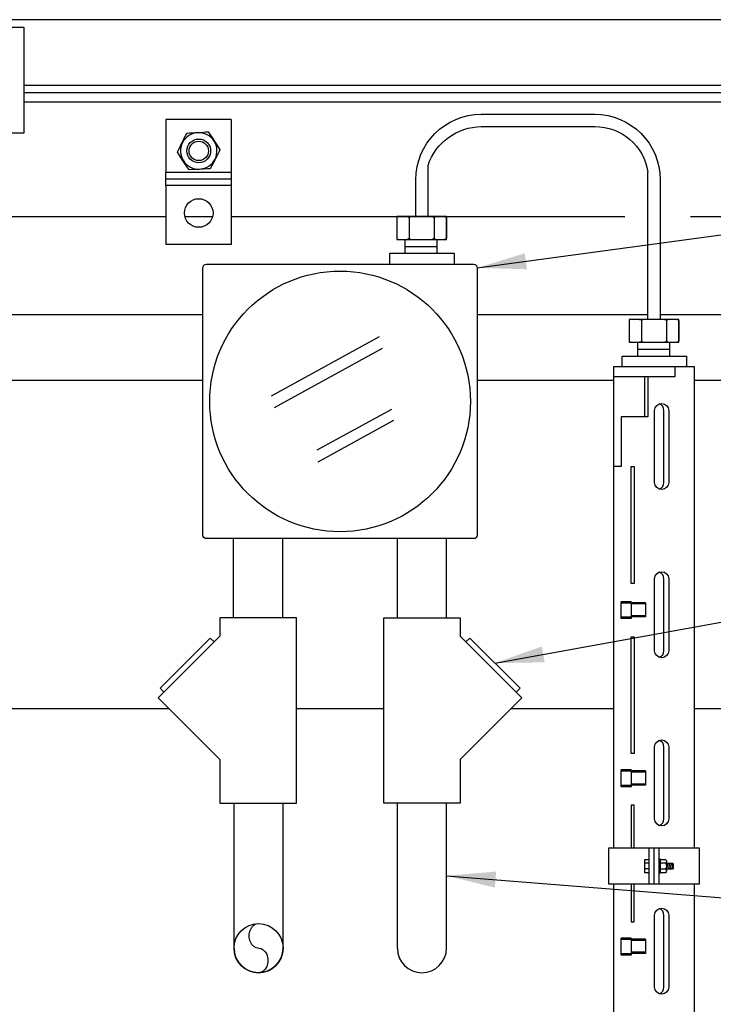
# Model space of a CAD drawing. Extents: x 1152 to 2559, y 156 to 782.
# Tile 11 of 111: x 1540 to 1551, y 288 to 303. Entities that reach past the tile are written whole.
import ezdxf

# ---------------------------------------------------------------- set-up
doc = ezdxf.new("R2010")
doc.units = 0
doc.header["$MEASUREMENT"] = 0
for name, color, linetype in [('1', 1, 'CONTINUOUS'), ('CONDUIT', 2, 'CONTINUOUS'), ('DISPENSER-SUMP', 1, 'CONTINUOUS'), ('FREEZE-OUTLINE-TITLES', 60, 'CONTINUOUS'), ('J-BOX', 2, 'CONTINUOUS'), ('PROBE', 2, 'CONTINUOUS'), ('TEXT', 3, 'CONTINUOUS')]:
    doc.layers.add(name, color=color, linetype=linetype)
doc.styles.add('SIMPLEX', font='simplex')
doc.dimstyles.new('DIM8', dxfattribs={"dimscale": 8, "dimtxt": 0.09375, "dimasz": 0.09375, "dimexe": 0.0625, "dimexo": 0.0625, "dimgap": 0.0625, "dimtad": 1, "dimdec": 4, "dimzin": 3, "dimdsep": 46, "dimlunit": 4, "dimtxsty": 'SIMPLEX', "dimcen": 0.0625, "dimclrd": 3, "dimclre": 3, "dimclrt": 3, "dimadec": 0, "dimazin": 0, "dimtfac": 1, "dimtdec": 4, "dimtofl": 0, "dimtmove": 0, "dimatfit": 3, "dimfxl": 1, "dimfrac": 2, "dimtolj": 1, "dimtzin": 3, "dimarcsym": 0})

msp = doc.modelspace()

# ---------------------------------------------------------------- linework, layer by layer
at = {"layer": '1', "linetype": 'Continuous'}
for p, q in [((1552.60674, 303.45696), (1527.75819, 303.45696)), ((1540.1831, 302.45526), (1555.52444, 302.45526)), ((1540.1831, 302.34433), (1553.58827, 302.34433)), ((1540.1831, 302.20315), (1551.99832, 302.20315)), ((1543.34942, 301.93424), (1542.35109, 301.93424)), ((1542.35109, 301.93424), (1542.35109, 301.1275)), ((1543.34942, 301.93424), (1543.34942, 301.1275)), ((1542.65698, 301.69222), (1542.67378, 301.72583)), ((1542.67378, 301.72583), (1542.71076, 301.72919)), ((1542.71076, 301.72919), (1542.75109, 301.72919)), ((1542.75109, 301.72919), (1542.79479, 301.73256)), ((1542.79479, 301.73256), (1542.83513, 301.73592)), ((1542.83513, 301.73592), (1542.84521, 301.73592)), ((1542.84521, 301.73592), (1542.88555, 301.73592)), ((1542.88555, 301.73592), (1542.92253, 301.73928)), ((1542.92253, 301.73928), (1542.9595, 301.74264)), ((1542.9595, 301.74264), (1542.99648, 301.74264)), ((1542.99648, 301.74264), (1543.00656, 301.72919)), ((1543.00656, 301.72919), (1543.01665, 301.71239)), ((1543.01665, 301.71239), (1543.05026, 301.66197)), ((1542.57966, 301.54432), (1542.59983, 301.58129)), ((1542.59983, 301.58129), (1542.60319, 301.59138)), ((1542.60319, 301.59138), (1542.62, 301.62499)), ((1542.62, 301.62499), (1542.63681, 301.65861)), ((1542.63681, 301.65861), (1542.65698, 301.69222)), ((1543.05026, 301.66197), (1543.08724, 301.60818)), ((1543.08724, 301.60818), (1543.09732, 301.59138)), ((1543.09732, 301.59138), (1543.1074, 301.57457)), ((1543.1074, 301.57457), (1543.14102, 301.52079)), ((1542.52588, 301.43675), (1542.54269, 301.47037)), ((1542.53596, 301.41995), (1542.52588, 301.43675)), ((1542.54605, 301.40314), (1542.53596, 301.41995)), ((1542.54269, 301.47037), (1542.56286, 301.50734)), ((1542.57966, 301.35272), (1542.54605, 301.40314)), ((1542.56286, 301.50734), (1542.57966, 301.54432)), ((1543.15782, 301.43675), (1543.13093, 301.38297)), ((1543.14102, 301.52079), (1543.17463, 301.47037)), ((1543.17463, 301.47037), (1543.15782, 301.43675)), ((1542.61328, 301.29893), (1542.57966, 301.35272)), ((1542.62672, 301.28213), (1542.61328, 301.29893)), ((1542.63681, 301.26532), (1542.62672, 301.28213)), ((1542.67042, 301.2149), (1542.63681, 301.26532)), ((1543.06371, 301.24851), (1543.02673, 301.18129)), ((1543.08051, 301.28213), (1543.06371, 301.24851)), ((1543.09732, 301.31574), (1543.08051, 301.28213)), ((1543.10068, 301.32583), (1543.09732, 301.31574)), ((1543.11077, 301.34599), (1543.10068, 301.32583)), ((1543.12085, 301.3628), (1543.11077, 301.34599)), ((1543.13093, 301.38297), (1543.12085, 301.3628)), ((1542.35109, 301.05691), (1542.35109, 301.1275)), ((1542.35109, 301.1275), (1543.34942, 301.1275)), ((1542.70403, 301.16448), (1542.67042, 301.2149)), ((1542.77799, 301.16784), (1542.70403, 301.16448)), ((1542.81496, 301.1712), (1542.77799, 301.16784)), ((1542.8553, 301.1712), (1542.81496, 301.1712)), ((1542.86538, 301.1712), (1542.8553, 301.1712)), ((1542.88555, 301.17456), (1542.86538, 301.1712)), ((1542.90908, 301.17456), (1542.88555, 301.17456)), ((1542.92925, 301.17456), (1542.90908, 301.17456)), ((1542.98975, 301.17792), (1542.92925, 301.17456)), ((1543.02673, 301.18129), (1542.98975, 301.17792)), ((1543.34942, 301.1275), (1543.34942, 301.05691)), ((1542.35109, 301.02666), (1542.35109, 301.05691)), ((1542.35109, 301.02666), (1543.34942, 301.02666)), ((1542.35109, 300.99641), (1542.35109, 301.02666)), ((1542.35109, 300.92582), (1542.35109, 300.99641)), ((1543.34942, 301.05691), (1543.34942, 301.02666)), ((1543.34942, 301.02666), (1543.34942, 300.99641)), ((1543.34942, 300.99641), (1543.34942, 300.92582)), ((1542.35109, 300.92582), (1542.35109, 300.02496)), ((1543.34942, 300.92582), (1542.35109, 300.92582)), ((1543.34942, 300.92582), (1543.34942, 300.02496)), ((1536.79775, 300.45186), (1542.35109, 300.45186)), ((1542.63681, 300.45186), (1543.06371, 300.45186)), ((1543.34942, 300.45186), (1549.35626, 300.45186)), ((1550.35796, 300.45186), (1552.60674, 300.45186)), ((1543.34942, 300.02496), (1542.35109, 300.02496)), ((1542.91487, 298.94931), (1526.26526, 298.94931)), ((1549.70894, 298.94931), (1547.10362, 298.94931)), ((1552.60674, 298.94931), (1549.89644, 298.94931)), ((1542.91487, 297.95097), (1536.85935, 297.95097)), ((1549.183, 297.95097), (1547.10362, 297.95097)), ((1555.29923, 297.95097), (1550.42237, 297.95097)), ((1537.02363, 292.94248), (1542.39348, 292.94248)), ((1544.34241, 292.94248), (1545.67608, 292.94248)), ((1547.62501, 292.94248), (1549.183, 292.94248)), ((1550.42237, 292.94248), (1555.29923, 292.94248))]:
    msp.add_line(p, q, dxfattribs=at)
for centre, radius in [((1542.85194, 301.45356), 0.18152), ((1542.85194, 301.45356), 0.1479), ((1542.85194, 300.50564), 0.21849)]:
    msp.add_circle(centre, radius, dxfattribs=at)
for start, end in [(92.759108, 153.434949), (32.735226, 92.759108), (153.434949, 212.735226), (333.434949, 32.735226), (212.735226, 272.759108), (272.759108, 333.434949)]:
    msp.add_arc((1542.85194, 301.45356), 0.279, start, end, dxfattribs=at)
at = {"layer": 'CONDUIT'}
for p, q in [((1543.38406, 294.32698), (1543.38406, 295.5344)), ((1544.13406, 294.32698), (1544.13406, 295.5344)), ((1545.88443, 294.32698), (1545.88443, 295.5344)), ((1546.63443, 294.32698), (1546.63443, 295.5344))]:
    msp.add_line(p, q, dxfattribs=at)
at = {"layer": 'CONDUIT', "linetype": 'Continuous'}
for p, q in [((1543.39039, 289.2825), (1543.39039, 291.49356)), ((1544.14039, 289.2825), (1544.14039, 291.49356)), ((1545.88443, 289.2825), (1545.88443, 291.49356)), ((1546.63443, 289.2825), (1546.63443, 291.49356))]:
    msp.add_line(p, q, dxfattribs=at)
for points in [[(1543.17571, 294.04593), (1542.23287, 293.10309), (1543.17571, 292.16025), (1543.17571, 291.49356), (1544.34241, 291.49356), (1544.34241, 294.32698), (1543.17571, 294.32698)], [(1546.84278, 294.04593), (1547.78562, 293.10309), (1546.84278, 292.16025), (1546.84278, 291.49356), (1545.67608, 291.49356), (1545.67608, 294.32698), (1546.84278, 294.32698)]]:
    msp.add_lwpolyline(points, close=True, dxfattribs=at)
for points in [[(1543.08732, 293.95754), (1543.02839, 294.01646), (1542.26234, 293.25041), (1542.32126, 293.19148)], [(1546.93117, 293.95754), (1546.9901, 294.01646), (1547.75616, 293.25041), (1547.69723, 293.19148)]]:
    msp.add_lwpolyline(points, dxfattribs=at)
msp.add_circle((1543.76539, 289.2825), 0.375, dxfattribs=at)
at = {"layer": 'CONDUIT'}
for centre in [(1543.76539, 289.2825), (1546.25943, 289.2825)]:
    msp.add_arc(centre, 0.375, 180, 0, dxfattribs=at)
at = {"layer": 'CONDUIT', "color": 1, "linetype": 'Continuous', "extrusion": (0, 0, -1)}
for centre, major_axis in [((1543.76539, 289.47), (0, 0.1875)), ((1543.76539, 289.095), (0, -0.1875))]:
    msp.add_ellipse(centre, major_axis=major_axis, ratio=0.76442522, start_param=3.14159265, end_param=6.28318531, dxfattribs=at)
at = {"layer": 'DISPENSER-SUMP', "color": 2}
msp.add_lwpolyline([(1538.29373, 303.344), (1540.1831, 303.344), (1540.1831, 301.72225), (1538.29373, 301.72225)], dxfattribs=at)
at = {"layer": 'FREEZE-OUTLINE-TITLES'}
msp.add_line((1546.35284, 300.45186), (1546.35284, 301.23332), dxfattribs=at)
at = {"layer": 'J-BOX', "color": 7, "linetype": 'Continuous'}
for p, q in [((1543.96053, 297.71672), (1545.61292, 298.62207)), ((1544.00609, 297.53536), (1545.65849, 298.44071)), ((1544.66144, 296.88807), (1545.8008, 297.51232)), ((1544.67274, 296.7067), (1545.83064, 297.34112))]:
    msp.add_line(p, q, dxfattribs=at)
at = {"layer": 'J-BOX', "linetype": 'Continuous'}
msp.add_lwpolyline([(1542.91487, 295.58996), (1542.91487, 299.66759, -0.41421356), (1542.97043, 299.72315), (1547.04806, 299.72315, -0.41421356), (1547.10362, 299.66759), (1547.10362, 295.58996, -0.41421356), (1547.04806, 295.5344), (1542.97043, 295.5344, -0.41421356)], format="xyb", close=True, dxfattribs=at)
msp.add_circle((1545.00925, 297.62878), 1.98948, dxfattribs=at)
at = {"layer": 'PROBE'}
for p, q in [((1546.00492, 299.89045), (1546.00492, 300.10167)), ((1546.49376, 299.89045), (1546.49376, 300.10167)), ((1549.55322, 298.3204), (1549.55322, 298.53162)), ((1550.04206, 298.3204), (1550.04206, 298.53162)), ((1549.65854, 298.00469), (1549.65854, 297.39237)), ((1549.30236, 296.63464), (1549.183, 296.63464)), ((1549.72639, 290.2623), (1549.72639, 290.80729)), ((1549.80269, 290.2623), (1549.80269, 290.80729)), ((1549.87898, 290.2623), (1549.87898, 290.80729))]:
    msp.add_line(p, q, dxfattribs=at)
at = {"layer": 'PROBE', "color": 7}
for p, q in [((1546.00492, 299.99606), (1546.49376, 299.99606)), ((1549.55322, 298.42601), (1550.04206, 298.42601)), ((1549.30255, 294.31324), (1549.30255, 294.57178)), ((1549.45454, 294.57178), (1549.30255, 294.57178)), ((1549.45454, 294.55051), (1549.30255, 294.55051)), ((1549.45454, 294.57178), (1549.45454, 294.31324)), ((1549.67073, 294.55529), (1549.45454, 294.55529)), ((1549.67073, 294.53741), (1549.45454, 294.53741)), ((1549.67073, 294.55529), (1549.67073, 294.33791)), ((1549.45454, 294.33451), (1549.30255, 294.33451)), ((1549.67073, 294.35579), (1549.45454, 294.35579)), ((1549.67073, 294.33791), (1549.45454, 294.33791)), ((1549.45454, 294.31324), (1549.30255, 294.31324)), ((1549.30255, 291.74465), (1549.30255, 292.00319)), ((1549.45454, 292.00319), (1549.30255, 292.00319)), ((1549.45454, 291.98192), (1549.30255, 291.98192)), ((1549.45454, 292.00319), (1549.45454, 291.74465)), ((1549.67073, 291.9867), (1549.45454, 291.9867)), ((1549.67073, 291.96881), (1549.45454, 291.96881)), ((1549.67073, 291.9867), (1549.67073, 291.76931)), ((1549.67073, 291.7872), (1549.45454, 291.7872)), ((1549.45454, 291.76591), (1549.30255, 291.76591)), ((1549.45454, 291.74465), (1549.30255, 291.74465)), ((1549.67073, 291.76931), (1549.45454, 291.76931)), ((1549.66397, 290.58384), (1549.72639, 290.58384)), ((1549.97536, 290.57938), (1549.89601, 290.57938)), ((1549.99061, 290.60836), (1549.99061, 290.46123)), ((1549.99411, 290.49021), (1550.02086, 290.57938)), ((1550.02086, 290.49021), (1550.04761, 290.57938)), ((1550.04761, 290.49021), (1550.07436, 290.57938)), ((1550.08328, 290.57938), (1550.08328, 290.49021)), ((1549.72639, 290.49467), (1549.66397, 290.49467)), ((1549.97536, 290.49021), (1549.89601, 290.49021)), ((1550.07436, 290.49021), (1550.08328, 290.51993)), ((1549.30255, 289.17605), (1549.30255, 289.4346)), ((1549.45454, 289.4346), (1549.30255, 289.4346)), ((1549.45454, 289.41333), (1549.30255, 289.41333)), ((1549.45454, 289.4346), (1549.45454, 289.17605)), ((1549.67073, 289.41811), (1549.45454, 289.41811)), ((1549.67073, 289.40022), (1549.45454, 289.40022)), ((1549.67073, 289.41811), (1549.67073, 289.20072)), ((1549.45454, 289.19732), (1549.30255, 289.19732)), ((1549.45454, 289.17605), (1549.30255, 289.17605)), ((1549.67073, 289.21861), (1549.45454, 289.21861)), ((1549.67073, 289.20072), (1549.45454, 289.20072))]:
    msp.add_line(p, q, dxfattribs=at)
at = {"layer": 'PROBE'}
for points in [[(1546.35284, 300.45186), (1546.35284, 300.45186), (1546.16534, 300.45186), (1546.16534, 301.01233, -0.41421356), (1547.16534, 302.01233), (1548.89644, 302.01233, -0.41421356), (1549.89644, 301.01233), (1549.89644, 298.88181), (1549.70894, 298.88181), (1549.70894, 301.13033)], [(1546.35284, 301.23332, -0.32159045), (1547.16534, 301.82483), (1548.89644, 301.82483, -0.37294019), (1549.70894, 301.13033, -0.26223289)], [(1549.183, 290.2623), (1549.183, 286.27805, 0.41421356), (1549.292, 286.16905), (1550.31337, 286.16905, 0.41421356), (1550.42237, 286.27805), (1550.42237, 290.2623)]]:
    msp.add_lwpolyline(points, format="xyb", dxfattribs=at)
at = {"layer": 'PROBE', "color": 7}
for points in [[(1545.90542, 300.45186, 0.41421356), (1545.87417, 300.42061), (1545.87417, 300.13292, 0.41421356), (1545.90542, 300.10167)], [(1546.03303, 300.45186, -0.41421356), (1546.06428, 300.42061), (1546.06428, 300.13292, -0.41421356), (1546.03303, 300.10167)], [(1546.09553, 300.45186, 0.41421356), (1546.06428, 300.42061), (1546.06428, 300.13292, 0.41421356), (1546.09553, 300.10167)], [(1546.41324, 300.45186, -0.41421356), (1546.44449, 300.42061), (1546.44449, 300.13292, -0.41421356), (1546.41324, 300.10167)], [(1546.47574, 300.45186, 0.41421356), (1546.44449, 300.42061), (1546.44449, 300.13292, 0.41421356), (1546.47574, 300.10167)], [(1546.60335, 300.45186, -0.41421356), (1546.6346, 300.42061), (1546.6346, 300.13292, -0.41421356), (1546.60335, 300.10167)], [(1549.45372, 298.88181, 0.41421356), (1549.42247, 298.85056), (1549.42247, 298.56287, 0.41421356), (1549.45372, 298.53162)], [(1549.58133, 298.88181, -0.41421356), (1549.61258, 298.85056), (1549.61258, 298.56287, -0.41421356), (1549.58133, 298.53162)], [(1549.64383, 298.88181, 0.41421356), (1549.61258, 298.85056), (1549.61258, 298.56287, 0.41421356), (1549.64383, 298.53162)], [(1549.96154, 298.88181, -0.41421356), (1549.99279, 298.85056), (1549.99279, 298.56287, -0.41421356), (1549.96154, 298.53162)], [(1550.02404, 298.88181, 0.41421356), (1549.99279, 298.85056), (1549.99279, 298.56287, 0.41421356), (1550.02404, 298.53162)], [(1550.15165, 298.88181, -0.41421356), (1550.1829, 298.85056), (1550.1829, 298.56287, -0.41421356), (1550.15165, 298.53162)], [(1549.88287, 296.29117, 0.31702163), (1549.95414, 296.39227), (1549.95414, 297.49053, 0.31702163), (1549.88287, 297.59163)], [(1549.88287, 293.72257, 0.31702163), (1549.95414, 293.82368), (1549.95414, 294.92194, 0.31702163), (1549.88287, 295.02304)], [(1549.88287, 291.15398, 0.31702163), (1549.95414, 291.25509), (1549.95414, 292.35335, 0.31702163), (1549.88287, 292.45445)], [(1549.89601, 290.63734), (1549.97536, 290.63734, -0.52604367), (1549.97536, 290.57938, -0.34192839), (1549.97536, 290.49021, -0.52604367), (1549.97536, 290.43225), (1549.89601, 290.43225)], [(1549.88287, 288.58539, 0.31702163), (1549.95414, 288.6865), (1549.95414, 289.78475, 0.31702163), (1549.88287, 289.88586)]]:
    msp.add_lwpolyline(points, format="xyb", dxfattribs=at)
at = {"layer": 'PROBE'}
for points in [[(1546.6346, 300.45186), (1545.87417, 300.45186), (1545.87417, 300.10167), (1546.6346, 300.10167)], [(1550.1829, 298.88181), (1549.42247, 298.88181), (1549.42247, 298.53162), (1550.1829, 298.53162)], [(1550.4988, 290.80729), (1549.10657, 290.80729), (1549.10657, 290.2623), (1550.4988, 290.2623)]]:
    msp.add_lwpolyline(points, close=True, dxfattribs=at)
for points in [[(1545.76764, 299.73295), (1545.76764, 299.89045), (1546.75123, 299.89045), (1546.75123, 299.72881)], [(1549.31594, 298.1629), (1549.31594, 298.3204), (1550.29952, 298.3204), (1550.29952, 298.15875)], [(1550.42237, 290.80729), (1550.42237, 298.15875), (1550.42237, 298.15875), (1549.183, 298.15875), (1549.183, 298.15875), (1549.183, 290.80729)], [(1550.12033, 298.15066), (1550.12033, 298.00469), (1549.183, 298.00469)], [(1549.70711, 298.00469), (1549.70711, 297.39237), (1549.30236, 297.39237), (1549.30236, 296.63464)]]:
    msp.add_lwpolyline(points, dxfattribs=at)
at = {"layer": 'PROBE', "color": 7}
for points in [[(1549.81161, 296.39227), (1549.81161, 297.49053, -1), (1550.02631, 297.49053), (1550.02631, 296.39227, -1)], [(1549.81161, 293.82368), (1549.81161, 294.92194, -1), (1550.02631, 294.92194), (1550.02631, 293.82368, -1)], [(1549.81161, 291.25509), (1549.81161, 292.35335, -1), (1550.02631, 292.35335), (1550.02631, 291.25509, -1)], [(1549.87898, 290.63734, -1), (1549.89601, 290.63734), (1549.89601, 290.43225, -1), (1549.87898, 290.43225)], [(1549.81161, 288.6865), (1549.81161, 289.78475, -1), (1550.02631, 289.78475), (1550.02631, 288.6865, -1)]]:
    msp.add_lwpolyline(points, format="xyb", close=True, dxfattribs=at)
for points in [[(1549.49929, 296.63339), (1549.49929, 294.85119), (1549.45094, 294.85119), (1549.45094, 296.63339), (1549.49929, 296.63339)], [(1549.49929, 294.03383), (1549.49929, 292.25162), (1549.45094, 292.25162), (1549.45094, 294.03383), (1549.49929, 294.03383)], [(1549.49929, 290.80729), (1549.49929, 291.46524), (1549.45094, 291.46524), (1549.45094, 290.80729)], [(1549.72639, 290.43225), (1549.66397, 290.43225), (1549.66397, 290.63734), (1549.72639, 290.63734)], [(1549.99061, 290.57938), (1550.08328, 290.57938), (1550.09456, 290.56809), (1550.09456, 290.50149), (1550.08328, 290.49021), (1549.99061, 290.49021)], [(1549.45094, 290.2623), (1549.45094, 289.68303), (1549.49929, 289.68303), (1549.49929, 290.2623)]]:
    msp.add_lwpolyline(points, dxfattribs=at)
at = {"layer": 'PROBE', "linetype": 'Continuous'}
for centre in [(1546.60335, 300.13292), (1550.15165, 298.56287)]:
    msp.add_arc(centre, 0.03125, 270, 360, dxfattribs=at)

# ---------------------------------------------------------------- leaders
at = {"layer": 'TEXT'}
for points in [[(1547.10362, 299.66759), (1572.36774, 303.11063), (1578.22317, 303.11063)], [(1547.37313, 293.63344), (1572.36774, 298.16717), (1578.22317, 298.16717)], [(1546.63443, 290.38803), (1575.9066, 288.0594), (1578.32073, 288.0594)]]:
    msp.add_leader(points, dimstyle='DIM8', override={"dimtad": 0}, dxfattribs=at)

doc.saveas('drawing.dxf')
